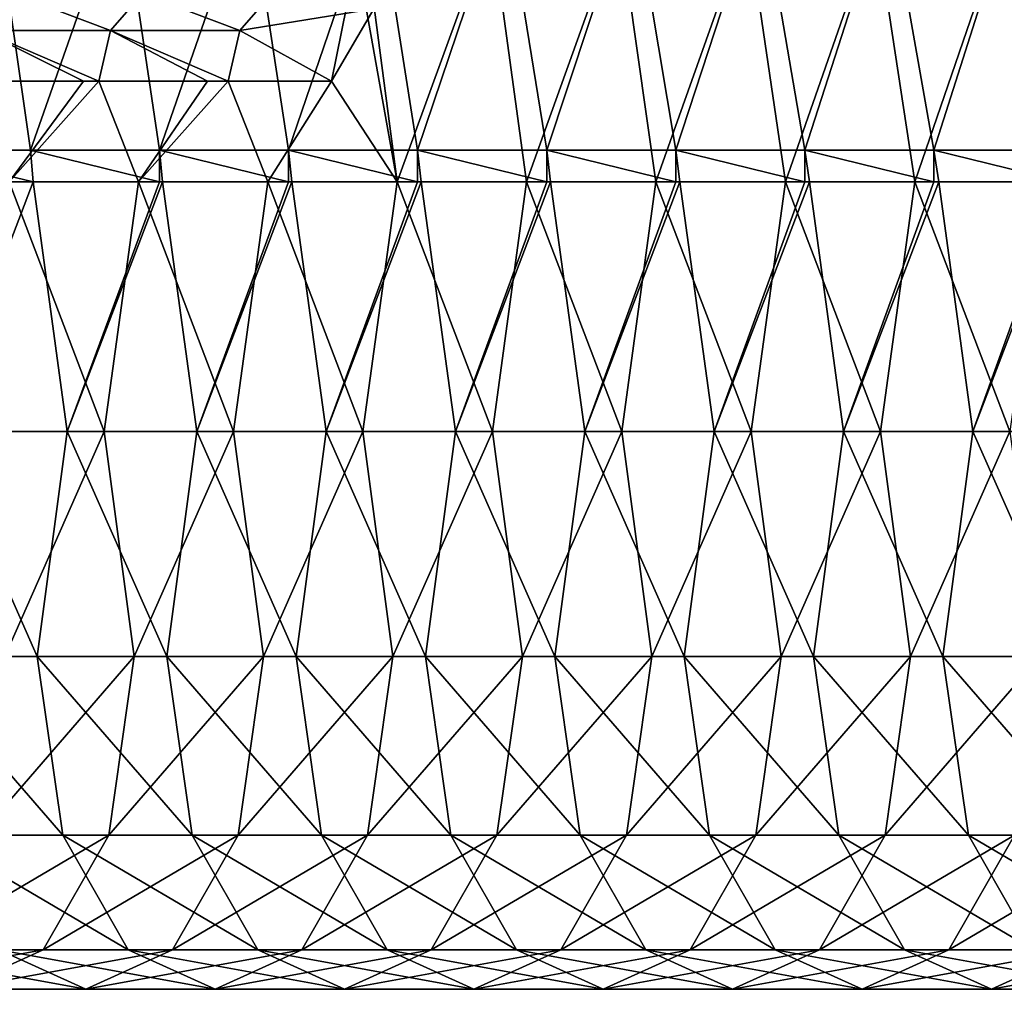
# Model space of a CAD drawing. Header units: inches. Extents: x -3.56 to 3.56, y -0.38 to 0.62.
# Tile 91 of 256: x -1.1 to -0.79, y -0.38 to -0.07. Entities that reach past the tile are written whole.
import ezdxf

# ---------------------------------------------------------------- set-up
doc = ezdxf.new("R2010")
doc.units = ezdxf.units.IN
doc.header["$LTSCALE"] = 65.185185
doc.header["$MEASUREMENT"] = 0
for name, color, linetype in [('54', 7, 'CONTINUOUS'), ('55', 7, 'CONTINUOUS'), ('56', 7, 'CONTINUOUS'), ('57', 7, 'CONTINUOUS'), ('69', 7, 'CONTINUOUS')]:
    doc.layers.add(name, color=color, linetype=linetype)

msp = doc.modelspace()

# ---------------------------------------------------------------- linework, layer by layer
at = {"layer": '54', "color": 13, "linetype": 'Continuous', "true_color": 0xd67263}
msp.add_3dface([(-0.98897, -0.0714, -2.23176), (-0.99431, -0.05503, -2.2222), (-1.00211, -0.09375, -2.2357), (-0.98897, -0.0714, -2.23176)], dxfattribs=at)
at = {"layer": '55', "color": 13, "linetype": 'Continuous', "true_color": 0xd67263}
for points in [[(-1.13523, -0.11516, -1.46628), (-1.09529, -0.11516, -1.39709), (-1.10677, -0.03508, -1.41698), (-1.13523, -0.11516, -1.46628)], [(-1.10677, -0.03508, -1.41698), (-1.09529, -0.11516, -1.39709), (-1.0672, -0.03508, -1.34845), (-1.10677, -0.03508, -1.41698)], [(-1.09529, -0.11516, -1.39709), (-1.05534, -0.11516, -1.3279), (-1.0672, -0.03508, -1.34845), (-1.09529, -0.11516, -1.39709)], [(-1.0672, -0.03508, -1.34845), (-1.05534, -0.11516, -1.3279), (-1.02763, -0.03508, -1.27992), (-1.0672, -0.03508, -1.34845)], [(-1.05534, -0.11516, -1.3279), (-1.0154, -0.11516, -1.25872), (-1.02763, -0.03508, -1.27992), (-1.05534, -0.11516, -1.3279)], [(-1.02763, -0.03508, -1.27992), (-1.0154, -0.11516, -1.25872), (-0.98807, -0.03508, -1.21138), (-1.02763, -0.03508, -1.27992)], [(-1.0154, -0.11516, -1.25872), (-0.97545, -0.11516, -1.18953), (-0.98807, -0.03508, -1.21138), (-1.0154, -0.11516, -1.25872)], [(-0.98807, -0.03508, -1.21138), (-0.97545, -0.11516, -1.18953), (-0.9485, -0.03508, -1.14285), (-0.98807, -0.03508, -1.21138)], [(-0.97545, -0.11516, -1.18953), (-0.93551, -0.11516, -1.12035), (-0.9485, -0.03508, -1.14285), (-0.97545, -0.11516, -1.18953)], [(-0.9485, -0.03508, -1.14285), (-0.93551, -0.11516, -1.12035), (-0.90893, -0.03508, -1.07432), (-0.9485, -0.03508, -1.14285)], [(-0.93551, -0.11516, -1.12035), (-0.89556, -0.11516, -1.05116), (-0.90893, -0.03508, -1.07432), (-0.93551, -0.11516, -1.12035)], [(-0.90893, -0.03508, -1.07432), (-0.89556, -0.11516, -1.05116), (-0.86937, -0.03508, -1.00579), (-0.90893, -0.03508, -1.07432)], [(-0.89556, -0.11516, -1.05116), (-0.85562, -0.11516, -0.98197), (-0.86937, -0.03508, -1.00579), (-0.89556, -0.11516, -1.05116)], [(-0.86937, -0.03508, -1.00579), (-0.85562, -0.11516, -0.98197), (-0.8298, -0.03508, -0.93725), (-0.86937, -0.03508, -1.00579)], [(-0.85562, -0.11516, -0.98197), (-0.81567, -0.11516, -0.91279), (-0.8298, -0.03508, -0.93725), (-0.85562, -0.11516, -0.98197)], [(-0.8298, -0.03508, -0.93725), (-0.81567, -0.11516, -0.91279), (-0.79023, -0.03508, -0.86872), (-0.8298, -0.03508, -0.93725)], [(-0.81567, -0.11516, -0.91279), (-0.77573, -0.11516, -0.8436), (-0.79023, -0.03508, -0.86872), (-0.81567, -0.11516, -0.91279)], [(-1.09529, -0.11516, -1.39709), (-1.13523, -0.11516, -1.46628), (-1.09446, -0.125, -1.39566), (-1.09529, -0.11516, -1.39709)], [(-1.09446, -0.125, -1.39566), (-1.13523, -0.11516, -1.46628), (-1.1345, -0.125, -1.46501), (-1.09446, -0.125, -1.39566)], [(-1.05534, -0.11516, -1.3279), (-1.09529, -0.11516, -1.39709), (-1.05534, -0.125, -1.3279), (-1.05534, -0.11516, -1.3279)], [(-1.05534, -0.125, -1.3279), (-1.09529, -0.11516, -1.39709), (-1.09446, -0.125, -1.39566), (-1.05534, -0.125, -1.3279)], [(-1.0154, -0.11516, -1.25872), (-1.05534, -0.11516, -1.3279), (-1.0154, -0.125, -1.25872), (-1.0154, -0.11516, -1.25872)], [(-1.0154, -0.125, -1.25872), (-1.05534, -0.11516, -1.3279), (-1.05442, -0.125, -1.32631), (-1.0154, -0.125, -1.25872)], [(-1.05442, -0.125, -1.32631), (-1.05534, -0.11516, -1.3279), (-1.05534, -0.125, -1.3279), (-1.05442, -0.125, -1.32631)], [(-0.97545, -0.11516, -1.18953), (-1.0154, -0.11516, -1.25872), (-0.97545, -0.125, -1.18953), (-0.97545, -0.11516, -1.18953)], [(-0.97545, -0.125, -1.18953), (-1.0154, -0.11516, -1.25872), (-1.01438, -0.125, -1.25696), (-0.97545, -0.125, -1.18953)], [(-1.01438, -0.125, -1.25696), (-1.0154, -0.11516, -1.25872), (-1.0154, -0.125, -1.25872), (-1.01438, -0.125, -1.25696)], [(-0.93551, -0.11516, -1.12035), (-0.97545, -0.11516, -1.18953), (-0.93551, -0.125, -1.12035), (-0.93551, -0.11516, -1.12035)], [(-0.93551, -0.125, -1.12035), (-0.97545, -0.11516, -1.18953), (-0.97434, -0.125, -1.18761), (-0.93551, -0.125, -1.12035)], [(-0.97434, -0.125, -1.18761), (-0.97545, -0.11516, -1.18953), (-0.97545, -0.125, -1.18953), (-0.97434, -0.125, -1.18761)], [(-0.89556, -0.11516, -1.05116), (-0.93551, -0.11516, -1.12035), (-0.89556, -0.125, -1.05116), (-0.89556, -0.11516, -1.05116)], [(-0.89556, -0.125, -1.05116), (-0.93551, -0.11516, -1.12035), (-0.9343, -0.125, -1.11826), (-0.89556, -0.125, -1.05116)], [(-0.9343, -0.125, -1.11826), (-0.93551, -0.11516, -1.12035), (-0.93551, -0.125, -1.12035), (-0.9343, -0.125, -1.11826)], [(-0.85562, -0.11516, -0.98197), (-0.89556, -0.11516, -1.05116), (-0.85562, -0.125, -0.98197), (-0.85562, -0.11516, -0.98197)], [(-0.85562, -0.125, -0.98197), (-0.89556, -0.11516, -1.05116), (-0.89426, -0.125, -1.0489), (-0.85562, -0.125, -0.98197)], [(-0.89426, -0.125, -1.0489), (-0.89556, -0.11516, -1.05116), (-0.89556, -0.125, -1.05116), (-0.89426, -0.125, -1.0489)], [(-0.81567, -0.11516, -0.91279), (-0.85562, -0.11516, -0.98197), (-0.81567, -0.125, -0.91279), (-0.81567, -0.11516, -0.91279)], [(-0.81567, -0.125, -0.91279), (-0.85562, -0.11516, -0.98197), (-0.85422, -0.125, -0.97955), (-0.81567, -0.125, -0.91279)], [(-0.85422, -0.125, -0.97955), (-0.85562, -0.11516, -0.98197), (-0.85562, -0.125, -0.98197), (-0.85422, -0.125, -0.97955)], [(-0.77573, -0.11516, -0.8436), (-0.81567, -0.11516, -0.91279), (-0.77573, -0.125, -0.8436), (-0.77573, -0.11516, -0.8436)], [(-0.77573, -0.125, -0.8436), (-0.81567, -0.11516, -0.91279), (-0.81418, -0.125, -0.9102), (-0.77573, -0.125, -0.8436)], [(-0.81418, -0.125, -0.9102), (-0.81567, -0.11516, -0.91279), (-0.81567, -0.125, -0.91279), (-0.81418, -0.125, -0.9102)]]:
    msp.add_3dface(points, dxfattribs=at)
at = {"layer": '56', "color": 13, "linetype": 'Continuous', "true_color": 0xd67263}
for points in [[(-1.09446, -0.125, -1.39566), (-1.1345, -0.125, -1.46501), (-1.1239, -0.20225, -1.47113), (-1.09446, -0.125, -1.39566)], [(-1.09446, -0.125, -1.39566), (-1.1239, -0.20225, -1.47113), (-1.08386, -0.20225, -1.40178), (-1.09446, -0.125, -1.39566)], [(-1.11248, -0.20225, -2.40241), (-1.10189, -0.125, -2.40853), (-1.07244, -0.20225, -2.33306), (-1.11248, -0.20225, -2.40241)], [(-1.10189, -0.125, -2.40853), (-1.06185, -0.125, -2.33917), (-1.07244, -0.20225, -2.33306), (-1.10189, -0.125, -2.40853)], [(-1.05534, -0.125, -1.3279), (-1.09446, -0.125, -1.39566), (-1.08386, -0.20225, -1.40178), (-1.05534, -0.125, -1.3279)], [(-1.05442, -0.125, -1.32631), (-1.05534, -0.125, -1.3279), (-1.08386, -0.20225, -1.40178), (-1.05442, -0.125, -1.32631)], [(-1.05442, -0.125, -1.32631), (-1.08386, -0.20225, -1.40178), (-1.04382, -0.20225, -1.33243), (-1.05442, -0.125, -1.32631)], [(-1.07244, -0.20225, -2.33306), (-1.06185, -0.125, -2.33917), (-1.0324, -0.20225, -2.2637), (-1.07244, -0.20225, -2.33306)], [(-1.06185, -0.125, -2.33917), (-1.02181, -0.125, -2.26982), (-1.0324, -0.20225, -2.2637), (-1.06185, -0.125, -2.33917)], [(-1.0154, -0.125, -1.25872), (-1.05442, -0.125, -1.32631), (-1.04382, -0.20225, -1.33243), (-1.0154, -0.125, -1.25872)], [(-1.01438, -0.125, -1.25696), (-1.0154, -0.125, -1.25872), (-1.04382, -0.20225, -1.33243), (-1.01438, -0.125, -1.25696)], [(-1.01438, -0.125, -1.25696), (-1.04382, -0.20225, -1.33243), (-1.00378, -0.20225, -1.26308), (-1.01438, -0.125, -1.25696)], [(-1.0324, -0.20225, -2.2637), (-1.02181, -0.125, -2.26982), (-0.99236, -0.20225, -2.19435), (-1.0324, -0.20225, -2.2637)], [(-1.02181, -0.125, -2.26982), (-0.98177, -0.125, -2.20047), (-0.99236, -0.20225, -2.19435), (-1.02181, -0.125, -2.26982)], [(-0.97545, -0.125, -1.18953), (-1.01438, -0.125, -1.25696), (-1.00378, -0.20225, -1.26308), (-0.97545, -0.125, -1.18953)], [(-0.97434, -0.125, -1.18761), (-0.97545, -0.125, -1.18953), (-1.00378, -0.20225, -1.26308), (-0.97434, -0.125, -1.18761)], [(-0.97434, -0.125, -1.18761), (-1.00378, -0.20225, -1.26308), (-0.96374, -0.20225, -1.19372), (-0.97434, -0.125, -1.18761)], [(-0.99236, -0.20225, -2.19435), (-0.98177, -0.125, -2.20047), (-0.95232, -0.20225, -2.125), (-0.99236, -0.20225, -2.19435)], [(-0.98177, -0.125, -2.20047), (-0.94173, -0.125, -2.13112), (-0.95232, -0.20225, -2.125), (-0.98177, -0.125, -2.20047)], [(-0.93551, -0.125, -1.12035), (-0.97434, -0.125, -1.18761), (-0.96374, -0.20225, -1.19372), (-0.93551, -0.125, -1.12035)], [(-0.9343, -0.125, -1.11826), (-0.93551, -0.125, -1.12035), (-0.96374, -0.20225, -1.19372), (-0.9343, -0.125, -1.11826)], [(-0.9343, -0.125, -1.11826), (-0.96374, -0.20225, -1.19372), (-0.9237, -0.20225, -1.12437), (-0.9343, -0.125, -1.11826)], [(-0.95232, -0.20225, -2.125), (-0.94173, -0.125, -2.13112), (-0.91228, -0.20225, -2.05565), (-0.95232, -0.20225, -2.125)], [(-0.94173, -0.125, -2.13112), (-0.90169, -0.125, -2.06177), (-0.91228, -0.20225, -2.05565), (-0.94173, -0.125, -2.13112)], [(-0.89556, -0.125, -1.05116), (-0.9343, -0.125, -1.11826), (-0.9237, -0.20225, -1.12437), (-0.89556, -0.125, -1.05116)], [(-0.89426, -0.125, -1.0489), (-0.89556, -0.125, -1.05116), (-0.9237, -0.20225, -1.12437), (-0.89426, -0.125, -1.0489)], [(-0.89426, -0.125, -1.0489), (-0.9237, -0.20225, -1.12437), (-0.88366, -0.20225, -1.05502), (-0.89426, -0.125, -1.0489)], [(-0.91228, -0.20225, -2.05565), (-0.90169, -0.125, -2.06177), (-0.87224, -0.20225, -1.9863), (-0.91228, -0.20225, -2.05565)], [(-0.90169, -0.125, -2.06177), (-0.86165, -0.125, -1.99242), (-0.87224, -0.20225, -1.9863), (-0.90169, -0.125, -2.06177)], [(-0.85562, -0.125, -0.98197), (-0.89426, -0.125, -1.0489), (-0.88366, -0.20225, -1.05502), (-0.85562, -0.125, -0.98197)], [(-0.85422, -0.125, -0.97955), (-0.85562, -0.125, -0.98197), (-0.88366, -0.20225, -1.05502), (-0.85422, -0.125, -0.97955)], [(-0.85422, -0.125, -0.97955), (-0.88366, -0.20225, -1.05502), (-0.84362, -0.20225, -0.98567), (-0.85422, -0.125, -0.97955)], [(-0.87224, -0.20225, -1.9863), (-0.86165, -0.125, -1.99242), (-0.8322, -0.20225, -1.91695), (-0.87224, -0.20225, -1.9863)], [(-0.86165, -0.125, -1.99242), (-0.82161, -0.125, -1.92307), (-0.8322, -0.20225, -1.91695), (-0.86165, -0.125, -1.99242)], [(-0.81567, -0.125, -0.91279), (-0.85422, -0.125, -0.97955), (-0.84362, -0.20225, -0.98567), (-0.81567, -0.125, -0.91279)], [(-0.81418, -0.125, -0.9102), (-0.81567, -0.125, -0.91279), (-0.84362, -0.20225, -0.98567), (-0.81418, -0.125, -0.9102)], [(-0.81418, -0.125, -0.9102), (-0.84362, -0.20225, -0.98567), (-0.80358, -0.20225, -0.91632), (-0.81418, -0.125, -0.9102)], [(-0.8322, -0.20225, -1.91695), (-0.82161, -0.125, -1.92307), (-0.79216, -0.20225, -1.8476), (-0.8322, -0.20225, -1.91695)], [(-0.82161, -0.125, -1.92307), (-0.78157, -0.125, -1.85371), (-0.79216, -0.20225, -1.8476), (-0.82161, -0.125, -1.92307)], [(-0.77573, -0.125, -0.8436), (-0.81418, -0.125, -0.9102), (-0.80358, -0.20225, -0.91632), (-0.77573, -0.125, -0.8436)], [(-0.77414, -0.125, -0.84085), (-0.77573, -0.125, -0.8436), (-0.80358, -0.20225, -0.91632), (-0.77414, -0.125, -0.84085)], [(-0.77414, -0.125, -0.84085), (-0.80358, -0.20225, -0.91632), (-0.76354, -0.20225, -0.84697), (-0.77414, -0.125, -0.84085)], [(-1.1239, -0.20225, -1.47113), (-1.13319, -0.27195, -1.55824), (-1.09315, -0.27195, -1.48889), (-1.1239, -0.20225, -1.47113)], [(-1.1239, -0.20225, -1.47113), (-1.09315, -0.27195, -1.48889), (-1.08386, -0.20225, -1.40178), (-1.1239, -0.20225, -1.47113)], [(-1.1032, -0.27195, -2.3153), (-1.11248, -0.20225, -2.40241), (-1.07244, -0.20225, -2.33306), (-1.1032, -0.27195, -2.3153)], [(-1.1032, -0.27195, -2.3153), (-1.07244, -0.20225, -2.33306), (-1.06316, -0.27195, -2.24595), (-1.1032, -0.27195, -2.3153)], [(-1.08386, -0.20225, -1.40178), (-1.09315, -0.27195, -1.48889), (-1.05311, -0.27195, -1.41953), (-1.08386, -0.20225, -1.40178)], [(-1.08386, -0.20225, -1.40178), (-1.05311, -0.27195, -1.41953), (-1.04382, -0.20225, -1.33243), (-1.08386, -0.20225, -1.40178)], [(-1.06316, -0.27195, -2.24595), (-1.07244, -0.20225, -2.33306), (-1.0324, -0.20225, -2.2637), (-1.06316, -0.27195, -2.24595)], [(-1.06316, -0.27195, -2.24595), (-1.0324, -0.20225, -2.2637), (-1.02312, -0.27195, -2.1766), (-1.06316, -0.27195, -2.24595)], [(-1.04382, -0.20225, -1.33243), (-1.05311, -0.27195, -1.41953), (-1.01307, -0.27195, -1.35018), (-1.04382, -0.20225, -1.33243)], [(-1.04382, -0.20225, -1.33243), (-1.01307, -0.27195, -1.35018), (-1.00378, -0.20225, -1.26308), (-1.04382, -0.20225, -1.33243)], [(-1.02312, -0.27195, -2.1766), (-1.0324, -0.20225, -2.2637), (-0.99236, -0.20225, -2.19435), (-1.02312, -0.27195, -2.1766)], [(-1.02312, -0.27195, -2.1766), (-0.99236, -0.20225, -2.19435), (-0.98308, -0.27195, -2.10725), (-1.02312, -0.27195, -2.1766)], [(-1.00378, -0.20225, -1.26308), (-1.01307, -0.27195, -1.35018), (-0.97303, -0.27195, -1.28083), (-1.00378, -0.20225, -1.26308)], [(-1.00378, -0.20225, -1.26308), (-0.97303, -0.27195, -1.28083), (-0.96374, -0.20225, -1.19372), (-1.00378, -0.20225, -1.26308)], [(-0.98308, -0.27195, -2.10725), (-0.99236, -0.20225, -2.19435), (-0.95232, -0.20225, -2.125), (-0.98308, -0.27195, -2.10725)], [(-0.98308, -0.27195, -2.10725), (-0.95232, -0.20225, -2.125), (-0.94304, -0.27195, -2.0379), (-0.98308, -0.27195, -2.10725)], [(-0.96374, -0.20225, -1.19372), (-0.97303, -0.27195, -1.28083), (-0.93299, -0.27195, -1.21148), (-0.96374, -0.20225, -1.19372)], [(-0.96374, -0.20225, -1.19372), (-0.93299, -0.27195, -1.21148), (-0.9237, -0.20225, -1.12437), (-0.96374, -0.20225, -1.19372)], [(-0.94304, -0.27195, -2.0379), (-0.95232, -0.20225, -2.125), (-0.91228, -0.20225, -2.05565), (-0.94304, -0.27195, -2.0379)], [(-0.94304, -0.27195, -2.0379), (-0.91228, -0.20225, -2.05565), (-0.903, -0.27195, -1.96854), (-0.94304, -0.27195, -2.0379)], [(-0.9237, -0.20225, -1.12437), (-0.93299, -0.27195, -1.21148), (-0.89295, -0.27195, -1.14213), (-0.9237, -0.20225, -1.12437)], [(-0.9237, -0.20225, -1.12437), (-0.89295, -0.27195, -1.14213), (-0.88366, -0.20225, -1.05502), (-0.9237, -0.20225, -1.12437)], [(-0.903, -0.27195, -1.96854), (-0.91228, -0.20225, -2.05565), (-0.87224, -0.20225, -1.9863), (-0.903, -0.27195, -1.96854)], [(-0.903, -0.27195, -1.96854), (-0.87224, -0.20225, -1.9863), (-0.86296, -0.27195, -1.89919), (-0.903, -0.27195, -1.96854)], [(-0.88366, -0.20225, -1.05502), (-0.89295, -0.27195, -1.14213), (-0.85291, -0.27195, -1.07278), (-0.88366, -0.20225, -1.05502)], [(-0.88366, -0.20225, -1.05502), (-0.85291, -0.27195, -1.07278), (-0.84362, -0.20225, -0.98567), (-0.88366, -0.20225, -1.05502)], [(-0.86296, -0.27195, -1.89919), (-0.87224, -0.20225, -1.9863), (-0.8322, -0.20225, -1.91695), (-0.86296, -0.27195, -1.89919)], [(-0.86296, -0.27195, -1.89919), (-0.8322, -0.20225, -1.91695), (-0.82292, -0.27195, -1.82984), (-0.86296, -0.27195, -1.89919)], [(-0.84362, -0.20225, -0.98567), (-0.85291, -0.27195, -1.07278), (-0.81287, -0.27195, -1.00343), (-0.84362, -0.20225, -0.98567)], [(-0.84362, -0.20225, -0.98567), (-0.81287, -0.27195, -1.00343), (-0.80358, -0.20225, -0.91632), (-0.84362, -0.20225, -0.98567)], [(-0.82292, -0.27195, -1.82984), (-0.8322, -0.20225, -1.91695), (-0.79216, -0.20225, -1.8476), (-0.82292, -0.27195, -1.82984)], [(-0.82292, -0.27195, -1.82984), (-0.79216, -0.20225, -1.8476), (-0.78288, -0.27195, -1.76049), (-0.82292, -0.27195, -1.82984)], [(-0.80358, -0.20225, -0.91632), (-0.81287, -0.27195, -1.00343), (-0.77283, -0.27195, -0.93407), (-0.80358, -0.20225, -0.91632)], [(-0.80358, -0.20225, -0.91632), (-0.77283, -0.27195, -0.93407), (-0.76354, -0.20225, -0.84697), (-0.80358, -0.20225, -0.91632)], [(-1.13319, -0.27195, -1.55824), (-1.12533, -0.32725, -1.65524), (-1.08529, -0.32725, -1.58589), (-1.13319, -0.27195, -1.55824)], [(-1.13319, -0.27195, -1.55824), (-1.08529, -0.32725, -1.58589), (-1.09315, -0.27195, -1.48889), (-1.13319, -0.27195, -1.55824)], [(-1.11105, -0.32725, -2.2183), (-1.1032, -0.27195, -2.3153), (-1.06316, -0.27195, -2.24595), (-1.11105, -0.32725, -2.2183)], [(-1.11105, -0.32725, -2.2183), (-1.06316, -0.27195, -2.24595), (-1.07101, -0.32725, -2.14894), (-1.11105, -0.32725, -2.2183)], [(-1.09315, -0.27195, -1.48889), (-1.08529, -0.32725, -1.58589), (-1.04525, -0.32725, -1.51654), (-1.09315, -0.27195, -1.48889)], [(-1.09315, -0.27195, -1.48889), (-1.04525, -0.32725, -1.51654), (-1.05311, -0.27195, -1.41953), (-1.09315, -0.27195, -1.48889)], [(-1.07101, -0.32725, -2.14894), (-1.06316, -0.27195, -2.24595), (-1.02312, -0.27195, -2.1766), (-1.07101, -0.32725, -2.14894)], [(-1.07101, -0.32725, -2.14894), (-1.02312, -0.27195, -2.1766), (-1.03097, -0.32725, -2.07959), (-1.07101, -0.32725, -2.14894)], [(-1.05311, -0.27195, -1.41953), (-1.04525, -0.32725, -1.51654), (-1.00521, -0.32725, -1.44719), (-1.05311, -0.27195, -1.41953)], [(-1.05311, -0.27195, -1.41953), (-1.00521, -0.32725, -1.44719), (-1.01307, -0.27195, -1.35018), (-1.05311, -0.27195, -1.41953)], [(-1.03097, -0.32725, -2.07959), (-1.02312, -0.27195, -2.1766), (-0.98308, -0.27195, -2.10725), (-1.03097, -0.32725, -2.07959)], [(-1.03097, -0.32725, -2.07959), (-0.98308, -0.27195, -2.10725), (-0.99093, -0.32725, -2.01024), (-1.03097, -0.32725, -2.07959)], [(-1.01307, -0.27195, -1.35018), (-1.00521, -0.32725, -1.44719), (-0.96517, -0.32725, -1.37784), (-1.01307, -0.27195, -1.35018)], [(-1.01307, -0.27195, -1.35018), (-0.96517, -0.32725, -1.37784), (-0.97303, -0.27195, -1.28083), (-1.01307, -0.27195, -1.35018)], [(-0.99093, -0.32725, -2.01024), (-0.98308, -0.27195, -2.10725), (-0.94304, -0.27195, -2.0379), (-0.99093, -0.32725, -2.01024)], [(-0.99093, -0.32725, -2.01024), (-0.94304, -0.27195, -2.0379), (-0.95089, -0.32725, -1.94089), (-0.99093, -0.32725, -2.01024)], [(-0.97303, -0.27195, -1.28083), (-0.96517, -0.32725, -1.37784), (-0.92513, -0.32725, -1.30849), (-0.97303, -0.27195, -1.28083)], [(-0.97303, -0.27195, -1.28083), (-0.92513, -0.32725, -1.30849), (-0.93299, -0.27195, -1.21148), (-0.97303, -0.27195, -1.28083)], [(-0.95089, -0.32725, -1.94089), (-0.94304, -0.27195, -2.0379), (-0.903, -0.27195, -1.96854), (-0.95089, -0.32725, -1.94089)], [(-0.95089, -0.32725, -1.94089), (-0.903, -0.27195, -1.96854), (-0.91085, -0.32725, -1.87154), (-0.95089, -0.32725, -1.94089)], [(-0.93299, -0.27195, -1.21148), (-0.92513, -0.32725, -1.30849), (-0.88509, -0.32725, -1.23913), (-0.93299, -0.27195, -1.21148)], [(-0.93299, -0.27195, -1.21148), (-0.88509, -0.32725, -1.23913), (-0.89295, -0.27195, -1.14213), (-0.93299, -0.27195, -1.21148)], [(-0.91085, -0.32725, -1.87154), (-0.903, -0.27195, -1.96854), (-0.86296, -0.27195, -1.89919), (-0.91085, -0.32725, -1.87154)], [(-0.91085, -0.32725, -1.87154), (-0.86296, -0.27195, -1.89919), (-0.87081, -0.32725, -1.80219), (-0.91085, -0.32725, -1.87154)], [(-0.89295, -0.27195, -1.14213), (-0.88509, -0.32725, -1.23913), (-0.84505, -0.32725, -1.16978), (-0.89295, -0.27195, -1.14213)], [(-0.89295, -0.27195, -1.14213), (-0.84505, -0.32725, -1.16978), (-0.85291, -0.27195, -1.07278), (-0.89295, -0.27195, -1.14213)], [(-0.87081, -0.32725, -1.80219), (-0.86296, -0.27195, -1.89919), (-0.82292, -0.27195, -1.82984), (-0.87081, -0.32725, -1.80219)], [(-0.87081, -0.32725, -1.80219), (-0.82292, -0.27195, -1.82984), (-0.83077, -0.32725, -1.73284), (-0.87081, -0.32725, -1.80219)], [(-0.85291, -0.27195, -1.07278), (-0.84505, -0.32725, -1.16978), (-0.80501, -0.32725, -1.10043), (-0.85291, -0.27195, -1.07278)], [(-0.85291, -0.27195, -1.07278), (-0.80501, -0.32725, -1.10043), (-0.81287, -0.27195, -1.00343), (-0.85291, -0.27195, -1.07278)], [(-0.83077, -0.32725, -1.73284), (-0.82292, -0.27195, -1.82984), (-0.78288, -0.27195, -1.76049), (-0.83077, -0.32725, -1.73284)], [(-0.83077, -0.32725, -1.73284), (-0.78288, -0.27195, -1.76049), (-0.79073, -0.32725, -1.66349), (-0.83077, -0.32725, -1.73284)], [(-0.81287, -0.27195, -1.00343), (-0.80501, -0.32725, -1.10043), (-0.76497, -0.32725, -1.03108), (-0.81287, -0.27195, -1.00343)], [(-0.81287, -0.27195, -1.00343), (-0.76497, -0.32725, -1.03108), (-0.77283, -0.27195, -0.93407), (-0.81287, -0.27195, -1.00343)], [(-1.13137, -0.36276, -2.1141), (-1.11105, -0.32725, -2.2183), (-1.07101, -0.32725, -2.14894), (-1.13137, -0.36276, -2.1141)], [(-1.13137, -0.36276, -2.1141), (-1.07101, -0.32725, -2.14894), (-1.09133, -0.36276, -2.04475), (-1.13137, -0.36276, -2.1141)], [(-1.12533, -0.32725, -1.65524), (-1.10502, -0.36276, -1.75944), (-1.06498, -0.36276, -1.69009), (-1.12533, -0.32725, -1.65524)], [(-1.12533, -0.32725, -1.65524), (-1.06498, -0.36276, -1.69009), (-1.08529, -0.32725, -1.58589), (-1.12533, -0.32725, -1.65524)], [(-1.09133, -0.36276, -2.04475), (-1.07101, -0.32725, -2.14894), (-1.03097, -0.32725, -2.07959), (-1.09133, -0.36276, -2.04475)], [(-1.09133, -0.36276, -2.04475), (-1.03097, -0.32725, -2.07959), (-1.05129, -0.36276, -1.9754), (-1.09133, -0.36276, -2.04475)], [(-1.08529, -0.32725, -1.58589), (-1.06498, -0.36276, -1.69009), (-1.02494, -0.36276, -1.62074), (-1.08529, -0.32725, -1.58589)], [(-1.08529, -0.32725, -1.58589), (-1.02494, -0.36276, -1.62074), (-1.04525, -0.32725, -1.51654), (-1.08529, -0.32725, -1.58589)], [(-1.05129, -0.36276, -1.9754), (-1.03097, -0.32725, -2.07959), (-0.99093, -0.32725, -2.01024), (-1.05129, -0.36276, -1.9754)], [(-1.05129, -0.36276, -1.9754), (-0.99093, -0.32725, -2.01024), (-1.01125, -0.36276, -1.90604), (-1.05129, -0.36276, -1.9754)], [(-1.04525, -0.32725, -1.51654), (-1.02494, -0.36276, -1.62074), (-0.9849, -0.36276, -1.55139), (-1.04525, -0.32725, -1.51654)], [(-1.04525, -0.32725, -1.51654), (-0.9849, -0.36276, -1.55139), (-1.00521, -0.32725, -1.44719), (-1.04525, -0.32725, -1.51654)], [(-1.01125, -0.36276, -1.90604), (-0.99093, -0.32725, -2.01024), (-0.95089, -0.32725, -1.94089), (-1.01125, -0.36276, -1.90604)], [(-1.01125, -0.36276, -1.90604), (-0.95089, -0.32725, -1.94089), (-0.97121, -0.36276, -1.83669), (-1.01125, -0.36276, -1.90604)], [(-1.00521, -0.32725, -1.44719), (-0.9849, -0.36276, -1.55139), (-0.94486, -0.36276, -1.48203), (-1.00521, -0.32725, -1.44719)], [(-1.00521, -0.32725, -1.44719), (-0.94486, -0.36276, -1.48203), (-0.96517, -0.32725, -1.37784), (-1.00521, -0.32725, -1.44719)], [(-0.97121, -0.36276, -1.83669), (-0.95089, -0.32725, -1.94089), (-0.91085, -0.32725, -1.87154), (-0.97121, -0.36276, -1.83669)], [(-0.97121, -0.36276, -1.83669), (-0.91085, -0.32725, -1.87154), (-0.93117, -0.36276, -1.76734), (-0.97121, -0.36276, -1.83669)], [(-0.96517, -0.32725, -1.37784), (-0.94486, -0.36276, -1.48203), (-0.90482, -0.36276, -1.41268), (-0.96517, -0.32725, -1.37784)], [(-0.96517, -0.32725, -1.37784), (-0.90482, -0.36276, -1.41268), (-0.92513, -0.32725, -1.30849), (-0.96517, -0.32725, -1.37784)], [(-0.93117, -0.36276, -1.76734), (-0.91085, -0.32725, -1.87154), (-0.87081, -0.32725, -1.80219), (-0.93117, -0.36276, -1.76734)], [(-0.93117, -0.36276, -1.76734), (-0.87081, -0.32725, -1.80219), (-0.89113, -0.36276, -1.69799), (-0.93117, -0.36276, -1.76734)], [(-0.92513, -0.32725, -1.30849), (-0.90482, -0.36276, -1.41268), (-0.86478, -0.36276, -1.34333), (-0.92513, -0.32725, -1.30849)], [(-0.92513, -0.32725, -1.30849), (-0.86478, -0.36276, -1.34333), (-0.88509, -0.32725, -1.23913), (-0.92513, -0.32725, -1.30849)], [(-0.89113, -0.36276, -1.69799), (-0.87081, -0.32725, -1.80219), (-0.83077, -0.32725, -1.73284), (-0.89113, -0.36276, -1.69799)], [(-0.89113, -0.36276, -1.69799), (-0.83077, -0.32725, -1.73284), (-0.85109, -0.36276, -1.62864), (-0.89113, -0.36276, -1.69799)], [(-0.88509, -0.32725, -1.23913), (-0.86478, -0.36276, -1.34333), (-0.82474, -0.36276, -1.27398), (-0.88509, -0.32725, -1.23913)], [(-0.88509, -0.32725, -1.23913), (-0.82474, -0.36276, -1.27398), (-0.84505, -0.32725, -1.16978), (-0.88509, -0.32725, -1.23913)], [(-0.85109, -0.36276, -1.62864), (-0.83077, -0.32725, -1.73284), (-0.79073, -0.32725, -1.66349), (-0.85109, -0.36276, -1.62864)], [(-0.85109, -0.36276, -1.62864), (-0.79073, -0.32725, -1.66349), (-0.81105, -0.36276, -1.55929), (-0.85109, -0.36276, -1.62864)], [(-0.84505, -0.32725, -1.16978), (-0.82474, -0.36276, -1.27398), (-0.7847, -0.36276, -1.20463), (-0.84505, -0.32725, -1.16978)], [(-0.84505, -0.32725, -1.16978), (-0.7847, -0.36276, -1.20463), (-0.80501, -0.32725, -1.10043), (-0.84505, -0.32725, -1.16978)], [(-0.81105, -0.36276, -1.55929), (-0.79073, -0.32725, -1.66349), (-0.75069, -0.32725, -1.59413), (-0.81105, -0.36276, -1.55929)], [(-0.81105, -0.36276, -1.55929), (-0.75069, -0.32725, -1.59413), (-0.77101, -0.36276, -1.48994), (-0.81105, -0.36276, -1.55929)], [(-0.80501, -0.32725, -1.10043), (-0.7847, -0.36276, -1.20463), (-0.74466, -0.36276, -1.13528), (-0.80501, -0.32725, -1.10043)], [(-0.80501, -0.32725, -1.10043), (-0.74466, -0.36276, -1.13528), (-0.76497, -0.32725, -1.03108), (-0.80501, -0.32725, -1.10043)], [(-1.15823, -0.375, -2.00612), (-1.13137, -0.36276, -2.1141), (-1.09133, -0.36276, -2.04475), (-1.15823, -0.375, -2.00612)], [(-1.15823, -0.375, -2.00612), (-1.09133, -0.36276, -2.04475), (-1.11819, -0.375, -1.93677), (-1.15823, -0.375, -2.00612)], [(-1.14506, -0.36276, -1.82879), (-1.11819, -0.375, -1.93677), (-1.07815, -0.375, -1.86742), (-1.14506, -0.36276, -1.82879)], [(-1.14506, -0.36276, -1.82879), (-1.07815, -0.375, -1.86742), (-1.10502, -0.36276, -1.75944), (-1.14506, -0.36276, -1.82879)], [(-1.11819, -0.375, -1.93677), (-1.09133, -0.36276, -2.04475), (-1.05129, -0.36276, -1.9754), (-1.11819, -0.375, -1.93677)], [(-1.11819, -0.375, -1.93677), (-1.05129, -0.36276, -1.9754), (-1.07815, -0.375, -1.86742), (-1.11819, -0.375, -1.93677)], [(-1.10502, -0.36276, -1.75944), (-1.07815, -0.375, -1.86742), (-1.03811, -0.375, -1.79807), (-1.10502, -0.36276, -1.75944)], [(-1.10502, -0.36276, -1.75944), (-1.03811, -0.375, -1.79807), (-1.06498, -0.36276, -1.69009), (-1.10502, -0.36276, -1.75944)], [(-1.07815, -0.375, -1.86742), (-1.05129, -0.36276, -1.9754), (-1.01125, -0.36276, -1.90604), (-1.07815, -0.375, -1.86742)], [(-1.07815, -0.375, -1.86742), (-1.01125, -0.36276, -1.90604), (-1.03811, -0.375, -1.79807), (-1.07815, -0.375, -1.86742)], [(-1.06498, -0.36276, -1.69009), (-1.03811, -0.375, -1.79807), (-0.99807, -0.375, -1.72871), (-1.06498, -0.36276, -1.69009)], [(-1.06498, -0.36276, -1.69009), (-0.99807, -0.375, -1.72871), (-1.02494, -0.36276, -1.62074), (-1.06498, -0.36276, -1.69009)], [(-1.03811, -0.375, -1.79807), (-1.01125, -0.36276, -1.90604), (-0.97121, -0.36276, -1.83669), (-1.03811, -0.375, -1.79807)], [(-1.03811, -0.375, -1.79807), (-0.97121, -0.36276, -1.83669), (-0.99807, -0.375, -1.72871), (-1.03811, -0.375, -1.79807)], [(-1.02494, -0.36276, -1.62074), (-0.99807, -0.375, -1.72871), (-0.95803, -0.375, -1.65936), (-1.02494, -0.36276, -1.62074)], [(-1.02494, -0.36276, -1.62074), (-0.95803, -0.375, -1.65936), (-0.9849, -0.36276, -1.55139), (-1.02494, -0.36276, -1.62074)], [(-0.99807, -0.375, -1.72871), (-0.97121, -0.36276, -1.83669), (-0.93117, -0.36276, -1.76734), (-0.99807, -0.375, -1.72871)], [(-0.99807, -0.375, -1.72871), (-0.93117, -0.36276, -1.76734), (-0.95803, -0.375, -1.65936), (-0.99807, -0.375, -1.72871)], [(-0.9849, -0.36276, -1.55139), (-0.95803, -0.375, -1.65936), (-0.91799, -0.375, -1.59001), (-0.9849, -0.36276, -1.55139)], [(-0.9849, -0.36276, -1.55139), (-0.91799, -0.375, -1.59001), (-0.94486, -0.36276, -1.48203), (-0.9849, -0.36276, -1.55139)], [(-0.95803, -0.375, -1.65936), (-0.93117, -0.36276, -1.76734), (-0.89113, -0.36276, -1.69799), (-0.95803, -0.375, -1.65936)], [(-0.95803, -0.375, -1.65936), (-0.89113, -0.36276, -1.69799), (-0.91799, -0.375, -1.59001), (-0.95803, -0.375, -1.65936)], [(-0.94486, -0.36276, -1.48203), (-0.91799, -0.375, -1.59001), (-0.87795, -0.375, -1.52066), (-0.94486, -0.36276, -1.48203)], [(-0.94486, -0.36276, -1.48203), (-0.87795, -0.375, -1.52066), (-0.90482, -0.36276, -1.41268), (-0.94486, -0.36276, -1.48203)], [(-0.91799, -0.375, -1.59001), (-0.89113, -0.36276, -1.69799), (-0.85109, -0.36276, -1.62864), (-0.91799, -0.375, -1.59001)], [(-0.91799, -0.375, -1.59001), (-0.85109, -0.36276, -1.62864), (-0.87795, -0.375, -1.52066), (-0.91799, -0.375, -1.59001)], [(-0.90482, -0.36276, -1.41268), (-0.87795, -0.375, -1.52066), (-0.83791, -0.375, -1.45131), (-0.90482, -0.36276, -1.41268)], [(-0.90482, -0.36276, -1.41268), (-0.83791, -0.375, -1.45131), (-0.86478, -0.36276, -1.34333), (-0.90482, -0.36276, -1.41268)], [(-0.87795, -0.375, -1.52066), (-0.85109, -0.36276, -1.62864), (-0.81105, -0.36276, -1.55929), (-0.87795, -0.375, -1.52066)], [(-0.87795, -0.375, -1.52066), (-0.81105, -0.36276, -1.55929), (-0.83791, -0.375, -1.45131), (-0.87795, -0.375, -1.52066)], [(-0.86478, -0.36276, -1.34333), (-0.83791, -0.375, -1.45131), (-0.79787, -0.375, -1.38196), (-0.86478, -0.36276, -1.34333)], [(-0.86478, -0.36276, -1.34333), (-0.79787, -0.375, -1.38196), (-0.82474, -0.36276, -1.27398), (-0.86478, -0.36276, -1.34333)], [(-0.83791, -0.375, -1.45131), (-0.81105, -0.36276, -1.55929), (-0.77101, -0.36276, -1.48994), (-0.83791, -0.375, -1.45131)], [(-0.83791, -0.375, -1.45131), (-0.77101, -0.36276, -1.48994), (-0.79787, -0.375, -1.38196), (-0.83791, -0.375, -1.45131)], [(-0.82474, -0.36276, -1.27398), (-0.79787, -0.375, -1.38196), (-0.75783, -0.375, -1.31261), (-0.82474, -0.36276, -1.27398)], [(-0.82474, -0.36276, -1.27398), (-0.75783, -0.375, -1.31261), (-0.7847, -0.36276, -1.20463), (-0.82474, -0.36276, -1.27398)], [(-0.79787, -0.375, -1.38196), (-0.77101, -0.36276, -1.48994), (-0.73097, -0.36276, -1.42059), (-0.79787, -0.375, -1.38196)], [(-0.79787, -0.375, -1.38196), (-0.73097, -0.36276, -1.42059), (-0.75783, -0.375, -1.31261), (-0.79787, -0.375, -1.38196)]]:
    msp.add_3dface(points, dxfattribs=at)
at = {"layer": '57', "color": 13, "linetype": 'Continuous', "true_color": 0xd67263}
for points in [[(-0.99228, -0.04493, -2.21868), (-0.98177, -0.125, -2.20047), (-0.99431, -0.05503, -2.2222), (-0.99228, -0.04493, -2.21868)], [(-0.98177, -0.125, -2.20047), (-0.99228, -0.04493, -2.21868), (-0.95266, -0.045, -2.15005), (-0.98177, -0.125, -2.20047)], [(-0.94173, -0.125, -2.13112), (-0.98177, -0.125, -2.20047), (-0.95266, -0.045, -2.15005), (-0.94173, -0.125, -2.13112)], [(-0.91303, -0.045, -2.08141), (-0.94173, -0.125, -2.13112), (-0.95266, -0.045, -2.15005), (-0.91303, -0.045, -2.08141)], [(-0.90169, -0.125, -2.06177), (-0.94173, -0.125, -2.13112), (-0.91303, -0.045, -2.08141), (-0.90169, -0.125, -2.06177)], [(-0.87339, -0.045, -2.01276), (-0.90169, -0.125, -2.06177), (-0.91303, -0.045, -2.08141), (-0.87339, -0.045, -2.01276)], [(-0.86165, -0.125, -1.99242), (-0.90169, -0.125, -2.06177), (-0.87339, -0.045, -2.01276), (-0.86165, -0.125, -1.99242)], [(-0.83376, -0.045, -1.94412), (-0.86165, -0.125, -1.99242), (-0.87339, -0.045, -2.01276), (-0.83376, -0.045, -1.94412)], [(-0.82161, -0.125, -1.92307), (-0.86165, -0.125, -1.99242), (-0.83376, -0.045, -1.94412), (-0.82161, -0.125, -1.92307)], [(-0.79413, -0.045, -1.87547), (-0.82161, -0.125, -1.92307), (-0.83376, -0.045, -1.94412), (-0.79413, -0.045, -1.87547)], [(-0.78157, -0.125, -1.85371), (-0.82161, -0.125, -1.92307), (-0.79413, -0.045, -1.87547), (-0.78157, -0.125, -1.85371)], [(-0.7545, -0.045, -1.80682), (-0.78157, -0.125, -1.85371), (-0.79413, -0.045, -1.87547), (-0.7545, -0.045, -1.80682)], [(-1.00211, -0.09375, -2.2357), (-0.99431, -0.05503, -2.2222), (-0.98177, -0.125, -2.20047), (-1.00211, -0.09375, -2.2357)], [(-1.07888, -0.09375, -2.36867), (-1.10189, -0.125, -2.40853), (-1.11418, -0.09375, -2.42982), (-1.07888, -0.09375, -2.36867)], [(-1.06185, -0.125, -2.33917), (-1.10189, -0.125, -2.40853), (-1.07414, -0.09375, -2.36047), (-1.06185, -0.125, -2.33917)], [(-1.07414, -0.09375, -2.36047), (-1.10189, -0.125, -2.40853), (-1.07888, -0.09375, -2.36867), (-1.07414, -0.09375, -2.36047)], [(-1.04049, -0.09375, -2.30219), (-1.06185, -0.125, -2.33917), (-1.07414, -0.09375, -2.36047), (-1.04049, -0.09375, -2.30219)], [(-1.02181, -0.125, -2.26982), (-1.06185, -0.125, -2.33917), (-1.0341, -0.09375, -2.29112), (-1.02181, -0.125, -2.26982)], [(-1.0341, -0.09375, -2.29112), (-1.06185, -0.125, -2.33917), (-1.04049, -0.09375, -2.30219), (-1.0341, -0.09375, -2.29112)], [(-1.00211, -0.09375, -2.2357), (-1.02181, -0.125, -2.26982), (-1.0341, -0.09375, -2.29112), (-1.00211, -0.09375, -2.2357)], [(-1.02181, -0.125, -2.26982), (-1.00211, -0.09375, -2.2357), (-0.98177, -0.125, -2.20047), (-1.02181, -0.125, -2.26982)]]:
    msp.add_3dface(points, dxfattribs=at)
at = {"layer": '69', "color": 13, "linetype": 'Continuous', "true_color": 0xd67263}
for points in [[(-1.10065, -0.06669, -2.43763), (-1.07052, -0.07812, -2.36256), (-1.11056, -0.07812, -2.43192), (-1.10065, -0.06669, -2.43763)], [(-1.06061, -0.06669, -2.36828), (-1.07052, -0.07812, -2.36256), (-1.10065, -0.06669, -2.43763), (-1.06061, -0.06669, -2.36828)], [(-1.06061, -0.06669, -2.36828), (-1.03048, -0.07812, -2.29321), (-1.07052, -0.07812, -2.36256), (-1.06061, -0.06669, -2.36828)], [(-1.02057, -0.06669, -2.29893), (-1.03048, -0.07812, -2.29321), (-1.06061, -0.06669, -2.36828), (-1.02057, -0.06669, -2.29893)], [(-1.02057, -0.06669, -2.29893), (-0.98897, -0.0714, -2.23176), (-1.03048, -0.07812, -2.29321), (-1.02057, -0.06669, -2.29893)], [(-0.98897, -0.0714, -2.23176), (-1.00211, -0.09375, -2.2357), (-1.03048, -0.07812, -2.29321), (-0.98897, -0.0714, -2.23176)], [(-1.07888, -0.09375, -2.36867), (-1.11418, -0.09375, -2.42982), (-1.11056, -0.07812, -2.43192), (-1.07888, -0.09375, -2.36867)], [(-1.07414, -0.09375, -2.36047), (-1.07888, -0.09375, -2.36867), (-1.11056, -0.07812, -2.43192), (-1.07414, -0.09375, -2.36047)], [(-1.07052, -0.07812, -2.36256), (-1.07414, -0.09375, -2.36047), (-1.11056, -0.07812, -2.43192), (-1.07052, -0.07812, -2.36256)], [(-1.04049, -0.09375, -2.30219), (-1.07414, -0.09375, -2.36047), (-1.07052, -0.07812, -2.36256), (-1.04049, -0.09375, -2.30219)], [(-1.0341, -0.09375, -2.29112), (-1.04049, -0.09375, -2.30219), (-1.07052, -0.07812, -2.36256), (-1.0341, -0.09375, -2.29112)], [(-1.03048, -0.07812, -2.29321), (-1.0341, -0.09375, -2.29112), (-1.07052, -0.07812, -2.36256), (-1.03048, -0.07812, -2.29321)], [(-1.00211, -0.09375, -2.2357), (-1.0341, -0.09375, -2.29112), (-1.03048, -0.07812, -2.29321), (-1.00211, -0.09375, -2.2357)]]:
    msp.add_3dface(points, dxfattribs=at)

doc.saveas('drawing.dxf')
